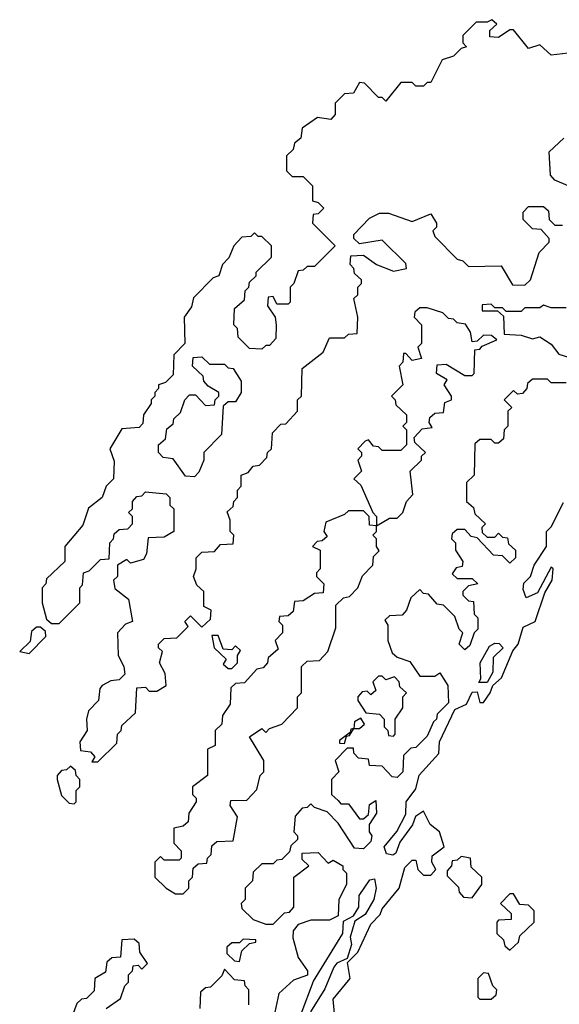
# Model space of a CAD drawing. Extents: x 2769579 to 2883812, y 684207 to 828660.
# Tile 180 of 256: x 2774230 to 2775667, y 756306 to 758927. Entities that reach past the tile are written whole.
import ezdxf

# ---------------------------------------------------------------- set-up
doc = ezdxf.new("R2010")
doc.units = 0

msp = doc.modelspace()

# ---------------------------------------------------------------- linework, layer by layer
at = {"layer": '0CON02XD'}
for points in [[(2775705, 758840), (2775645, 758832.5), (2775615, 758860), (2775585, 758850), (2775545, 758900), (2775535, 758900), (2775505, 758880), (2775481.7, 758881.7), (2775481.7, 758898.3), (2775500, 758915), (2775487, 758927), (2775475, 758920), (2775445, 758920), (2775410, 758885), (2775410, 758865), (2775420, 758855), (2775405, 758850), (2775385, 758830), (2775355, 758820), (2775325, 758760), (2775315, 758760), (2775305, 758750), (2775285, 758750), (2775275, 758760), (2775245, 758760), (2775205, 758710), (2775195, 758720), (2775185, 758720), (2775148.3, 758758.3), (2775135, 758760), (2775118.3, 758731.7), (2775095, 758730), (2775070, 758705), (2775070, 758675), (2775058.3, 758661.7), (2775023, 758667), (2774981.7, 758638.3), (2774978.3, 758611.7), (2774961.7, 758598.3), (2774958.3, 758581.7), (2774940, 758565), (2774940, 758525), (2774955, 758510), (2774985, 758510), (2775010, 758485), (2775010, 758445), (2775025, 758440), (2775040, 758425), (2775025, 758410), (2775011.7, 758408.3), (2775010, 758385), (2775070, 758325), (2775015, 758270), (2774995, 758270), (2774985, 758260), (2774971.7, 758258.3), (2774960, 758225), (2774950, 758215), (2774950, 758175), (2774945, 758170), (2774915, 758170), (2774905, 758190), (2774891.7, 758188.3), (2774890, 758165), (2774910, 758135), (2774912.5, 758115), (2774911.7, 758078.3), (2774895, 758060), (2774885, 758060), (2774875, 758050), (2774841.7, 758051.7), (2774811.7, 758081.7), (2774810, 758105), (2774800, 758115), (2774801.7, 758158.3), (2774828.3, 758181.7), (2774830, 758205), (2774840, 758215), (2774841.7, 758228.3), (2774860, 758245), (2774860, 758255), (2774900, 758295), (2774900, 758325), (2774875, 758350), (2774865, 758350), (2774855, 758360), (2774845, 758350), (2774821.7, 758348.3), (2774800, 758325), (2774787, 758293), (2774770, 758275), (2774760, 758245), (2774745, 758240), (2774693, 758187), (2774687, 758163), (2774667.5, 758135), (2774670, 758065), (2774640, 758035), (2774638.3, 757981.7), (2774618.3, 757961.7), (2774600, 757955), (2774600, 757945), (2774590, 757935), (2774590, 757925), (2774580, 757915), (2774580, 757905), (2774560, 757875), (2774557.5, 757852.5), (2774548.3, 757841.7), (2774501.7, 757838.3), (2774470, 757785), (2774481.7, 757751.7), (2774480, 757705), (2774460, 757685), (2774450, 757655), (2774413, 757627), (2774398.3, 757581.7), (2774350, 757525), (2774350, 757485), (2774301.7, 757438.3), (2774300, 757425), (2774290, 757415), (2774290, 757375), (2774301.7, 757331.7), (2774315, 757320), (2774335, 757320), (2774390, 757375), (2774390, 757415), (2774397, 757423), (2774400, 757455), (2774415, 757460), (2774445, 757490), (2774468.3, 757491.7), (2774470, 757535), (2774480, 757545), (2774481.7, 757558.3), (2774495, 757570), (2774518.3, 757571.7), (2774530, 757585), (2774530, 757605), (2774520, 757615), (2774530, 757625), (2774530, 757645), (2774541.7, 757658.3), (2774555, 757660), (2774565, 757670), (2774620, 757665), (2774630, 757655), (2774630, 757635), (2774640, 757625), (2774640, 757565), (2774615, 757550), (2774571.7, 757548.3), (2774567.5, 757505), (2774560, 757490), (2774525, 757480), (2774515, 757490), (2774490, 757475), (2774490, 757445), (2774480, 757435), (2774483, 757413), (2774520, 757385), (2774530, 757325), (2774511.7, 757318.3), (2774490, 757295), (2774492.5, 757235), (2774507.5, 757205), (2774510, 757185), (2774495, 757170), (2774473, 757167), (2774450, 757155), (2774443, 757147), (2774440, 757115), (2774413, 757087), (2774407.5, 757065), (2774410, 757035), (2774390, 757005), (2774391.7, 756981.7), (2774418.3, 756978.3), (2774430, 756965), (2774421.7, 756951.7), (2774438.3, 756951.7), (2774488.3, 757001.7), (2774490, 757025), (2774500, 757035), (2774501.7, 757048.3), (2774538.3, 757081.7), (2774541.7, 757148.3), (2774565, 757150), (2774575, 757140), (2774595, 757140), (2774620, 757155), (2774617, 757187), (2774602.5, 757215), (2774610, 757245), (2774600, 757255), (2774600, 757265), (2774615, 757280), (2774648.3, 757281.7), (2774678.3, 757311.7), (2774670, 757325), (2774685, 757340), (2774715, 757310), (2774738.3, 757331.7), (2774740, 757355), (2774720, 757365), (2774720, 757405), (2774701.7, 757421.7), (2774692.5, 757445), (2774700, 757465), (2774700, 757495), (2774715, 757510), (2774748.3, 757511.7), (2774765, 757530), (2774798.3, 757531.7), (2774800, 757555), (2774790, 757565), (2774790, 757595), (2774782.5, 757617.5), (2774798.3, 757631.7), (2774800, 757645), (2774810, 757655), (2774810, 757675), (2774820, 757685), (2774820, 757715), (2774838.3, 757721.7), (2774851.7, 757738.3), (2774868.3, 757741.7), (2774888.3, 757761.7), (2774890, 757775), (2774900, 757785), (2774903, 757827), (2774925, 757850), (2774938.3, 757851.7), (2774970, 757885), (2774970, 757915), (2774980, 757925), (2774981.7, 757998.3), (2775038.3, 758041.7), (2775055, 758080), (2775095, 758080), (2775105, 758090), (2775128.3, 758091.7), (2775130, 758135), (2775120, 758185), (2775130, 758195), (2775130, 758215), (2775140, 758225), (2775140, 758235), (2775121.7, 758251.7), (2775120, 758265), (2775110, 758275), (2775111.7, 758298.3), (2775145, 758300), (2775180, 758275), (2775225, 758257.5), (2775260, 758265), (2775258.3, 758278.3), (2775195, 758340), (2775135, 758330), (2775120, 758345), (2775120, 758355), (2775161.7, 758398.3), (2775188.3, 758411.7), (2775211.7, 758411.7), (2775275, 758390), (2775325, 758410), (2775340, 758385), (2775340, 758375), (2775330, 758365), (2775335, 758350), (2775395, 758290), (2775410, 758285), (2775425, 758270), (2775511.7, 758271.7), (2775541.7, 758221.7), (2775575, 758220), (2775590, 758235), (2775613, 758307), (2775640, 758335), (2775640, 758345), (2775618.3, 758368.3), (2775595, 758370), (2775570, 758395), (2775570, 758415), (2775585, 758430), (2775625, 758430), (2775638.3, 758418.3), (2775640, 758395), (2775655, 758380), (2775675, 758380)], [(2775690, 758485), (2775655, 758500), (2775643, 758513), (2775640, 758575), (2775678.3, 758611.7)], [(2774665, 756600), (2774680, 756615), (2774680, 756635), (2774690, 756645), (2774691.7, 756668.3), (2774705, 756680), (2774728.3, 756681.7), (2774730, 756695), (2774740, 756705), (2774741.7, 756728.3), (2774755, 756740), (2774798.3, 756741.7), (2774810, 756805), (2774790, 756835), (2774791.7, 756848.3), (2774835, 756850), (2774861.7, 756878.3), (2774870, 756915), (2774880, 756925), (2774880, 756955), (2774841.7, 757018.3), (2774875, 757040), (2774885, 757030), (2774895, 757040), (2774928.3, 757051.7), (2774970, 757095), (2774970, 757125), (2774980, 757135), (2774980, 757205), (2774995, 757220), (2775028.3, 757221.7), (2775050, 757245), (2775071.7, 757308.3), (2775071.7, 757368.3), (2775091.7, 757388.3), (2775108.3, 757391.7), (2775130, 757415), (2775143, 757447), (2775170, 757475), (2775171.7, 757498.3), (2775187, 757513), (2775180, 757525), (2775180, 757545), (2775170, 757555), (2775180, 757565), (2775180, 757580), (2775215, 757600), (2775235, 757600), (2775250, 757615), (2775260, 757645), (2775277, 757663), (2775270, 757725), (2775300, 757755), (2775300, 757765), (2775310, 757775), (2775281.7, 757801.7), (2775280, 757815), (2775301.7, 757838.3), (2775328.3, 757841.7), (2775320, 757855), (2775321.7, 757868.3), (2775335, 757880), (2775358.3, 757881.7), (2775361.7, 757908.3), (2775380, 757915), (2775380, 757925), (2775360, 757955), (2775368.3, 757968.3), (2775340, 757985), (2775341.7, 758008.3), (2775365, 758010), (2775415, 757980), (2775435, 757980), (2775440, 757985), (2775441.7, 758048.3), (2775455, 758050), (2775461.7, 758058.3), (2775500, 758075), (2775486.4, 758086.4), (2775465, 758087.5), (2775448.3, 758071.7), (2775435, 758070), (2775430, 758095), (2775417, 758117), (2775395, 758120), (2775385, 758130), (2775371.7, 758131.7), (2775357, 758147), (2775315, 758160), (2775295, 758160), (2775281.7, 758148.3), (2775280, 758135), (2775300, 758115), (2775300, 758065), (2775290, 758055), (2775300, 758025), (2775275, 758020), (2775258.3, 758038.3), (2775251.7, 758038.3), (2775250, 758015), (2775240, 758005), (2775250, 757955), (2775220, 757925), (2775230, 757915), (2775231.7, 757901.7), (2775260, 757875), (2775260, 757855), (2775250, 757845), (2775260, 757835), (2775260, 757795), (2775245, 757780), (2775195, 757780), (2775185, 757790), (2775171.7, 757791.7), (2775158.3, 757808.3), (2775150, 757805), (2775130, 757785), (2775140, 757775), (2775140, 757765), (2775130, 757755), (2775140, 757725), (2775120, 757705), (2775138.3, 757688.3), (2775170, 757615), (2775180, 757605), (2775180, 757580), (2775161.7, 757581.7), (2775160, 757605), (2775145, 757620), (2775105, 757620), (2775095, 757610), (2775045, 757590), (2775040, 757565), (2775048.3, 757551.7), (2775035, 757540), (2775021.7, 757538.3), (2775010, 757525), (2775030, 757515), (2775030, 757465), (2775020, 757455), (2775020, 757445), (2775040, 757425), (2775038.3, 757401.7), (2775015, 757400), (2774985, 757380), (2774961.7, 757378.3), (2774958.3, 757351.7), (2774945, 757340), (2774921.7, 757338.3), (2774920, 757325), (2774930, 757315), (2774930, 757295), (2774910, 757275), (2774918.3, 757251.7), (2774891.7, 757228.3), (2774890, 757215), (2774878.3, 757201.7), (2774861.7, 757198.3), (2774828.3, 757161.7), (2774805, 757160), (2774791.7, 757148.3), (2774790, 757105), (2774770, 757075), (2774768.3, 757051.7), (2774750, 757035), (2774750, 756995), (2774730, 756985), (2774730, 756915), (2774690, 756885), (2774690, 756865), (2774700, 756855), (2774700, 756845), (2774680, 756815), (2774678.3, 756791.7), (2774665, 756780), (2774640, 756775), (2774640, 756735), (2774660, 756715), (2774660, 756695), (2774655, 756690), (2774615, 756690), (2774605, 756700), (2774590, 756685), (2774590, 756645), (2774620, 756615), (2774645, 756600), (2774665, 756600)], [(2775685, 758160), (2775645, 758160), (2775625, 758167.5), (2775615, 758160), (2775575, 758160), (2775565, 758150), (2775525, 758150), (2775515, 758160), (2775495, 758160), (2775485, 758170), (2775461.7, 758168.3), (2775461.7, 758151.7), (2775501.7, 758151.7), (2775518.3, 758138.3), (2775520, 758090), (2775565, 758087.5), (2775595, 758077.5), (2775615, 758082.5), (2775645, 758063.3)], [(2775645, 758063.3), (2775665, 758036.7), (2775719.7, 758019.7)], [(2774695, 757710), (2774671.7, 757711.7), (2774638.3, 757758.3), (2774611.7, 757761.7), (2774600, 757775), (2774600, 757795), (2774618.3, 757811.7), (2774621.7, 757838.3), (2774638.3, 757851.7), (2774640, 757865), (2774658.3, 757881.7), (2774670, 757915), (2774681.7, 757928.3), (2774698.3, 757928.3), (2774725, 757900), (2774748.3, 757901.7), (2774750, 757915), (2774760, 757925), (2774760, 757935), (2774731.7, 757951.7), (2774720, 757965), (2774718.3, 757978.3), (2774690, 758005), (2774691.7, 758028.3), (2774715, 758030), (2774735, 758010), (2774775, 758010), (2774785, 758000), (2774798.3, 757998.3), (2774820, 757965), (2774820, 757935), (2774805, 757910), (2774785, 757910), (2774771.7, 757898.3), (2774767, 757823), (2774720, 757775), (2774720, 757755), (2774707, 757723), (2774695, 757710)], [(2775685, 757960), (2775645, 757960), (2775635, 757970), (2775595, 757970), (2775581.7, 757958.3), (2775580, 757945), (2775568.3, 757931.7), (2775555, 757930), (2775545, 757940), (2775520, 757915), (2775540, 757895), (2775530, 757885), (2775530, 757845), (2775520, 757835), (2775518.3, 757811.7), (2775505, 757800), (2775495, 757800), (2775485, 757810), (2775455, 757810), (2775441.7, 757798.3), (2775440, 757715), (2775420, 757695), (2775420, 757645), (2775438.3, 757628.3), (2775441.7, 757611.7), (2775470, 757585), (2775460, 757575), (2775461.7, 757561.7), (2775475, 757550), (2775495, 757550), (2775505, 757560), (2775515, 757550), (2775528.3, 757548.3), (2775531.7, 757531.7), (2775550, 757515), (2775550, 757495), (2775535, 757480), (2775515, 757500), (2775491.7, 757501.7), (2775448.3, 757548.3), (2775431.7, 757551.7), (2775415, 757570), (2775395, 757570), (2775381.7, 757558.3), (2775380, 757545), (2775390, 757535), (2775390, 757515), (2775410, 757485), (2775408.3, 757471.7), (2775391.7, 757468.3), (2775381.7, 757451.7), (2775395, 757440), (2775435, 757440), (2775450, 757425), (2775425, 757420), (2775410, 757405), (2775410, 757395), (2775425, 757380), (2775438.3, 757378.3), (2775440, 757345), (2775450, 757335), (2775450, 757305), (2775440, 757295), (2775428.3, 757261.7), (2775415, 757250), (2775400, 757265), (2775410, 757295), (2775400, 757305), (2775388.3, 757338.3), (2775358.3, 757368.3), (2775341.7, 757371.7), (2775318.3, 757398.3), (2775305, 757400), (2775295, 757410), (2775271.7, 757388.3), (2775260, 757355), (2775248.3, 757341.7), (2775215, 757340), (2775201.7, 757328.3), (2775210, 757315), (2775210, 757275), (2775221.7, 757241.7), (2775235, 757230), (2775268.3, 757218.3), (2775295, 757180), (2775335, 757180), (2775348.3, 757188.3), (2775370, 757155), (2775371.7, 757108.3), (2775341.7, 757078.3), (2775340, 757065), (2775331.7, 757058.3), (2775315, 757020), (2775285, 756990), (2775271.7, 756988.3), (2775251.7, 756968.3), (2775250, 756925), (2775235, 756910), (2775221.7, 756911.7), (2775195, 756940), (2775161.7, 756941.7), (2775158.3, 756958.3), (2775131.7, 756961.7), (2775120, 756975), (2775118.3, 756988.3), (2775101.7, 756988.3), (2775070, 756955), (2775080, 756925), (2775060, 756905), (2775060, 756865), (2775078.3, 756848.3), (2775085, 756840), (2775105, 756840), (2775135, 756800), (2775145, 756800), (2775158.3, 756811.7), (2775161.7, 756838.3), (2775178.3, 756848.3), (2775180, 756815), (2775160, 756785), (2775160, 756765), (2775167.5, 756755), (2775165, 756740), (2775145, 756720), (2775121.7, 756721.7), (2775078.3, 756788.3), (2775048.3, 756818.3), (2775015, 756830), (2775005, 756840), (2774995, 756830), (2774981.7, 756828.3), (2774963, 756807), (2774960, 756765), (2774970, 756755), (2774970, 756745), (2774951.7, 756728.3), (2774948.3, 756711.7), (2774928.3, 756691.7), (2774915, 756690), (2774905, 756680), (2774875, 756680), (2774851.7, 756658.3), (2774850, 756635), (2774830, 756615), (2774830, 756585), (2774820, 756575), (2774821.7, 756561.7), (2774851.7, 756531.7), (2774885, 756520), (2774905, 756520), (2774935, 756550), (2774948.3, 756551.7), (2774960, 756565), (2774960, 756645), (2775000, 756675), (2774981.7, 756691.7), (2774981.7, 756708.3), (2775025, 756710), (2775051.7, 756681.7), (2775065, 756690), (2775090, 756675), (2775090, 756665), (2775100, 756655), (2775100, 756625), (2775080, 756585), (2775078.3, 756541.7), (2775055, 756530), (2775005, 756530), (2774971.7, 756518.3), (2774958.3, 756501.7), (2774957, 756483), (2774971.2, 756431.2), (2774996.2, 756395), (2774996.1, 756383.9), (2774959.3, 756370.7), (2774920, 756335), (2774907, 756273)], [(2775068.3, 756281.7), (2775065, 756320), (2775110, 756375), (2775102.5, 756417.5), (2775130, 756445), (2775165, 756520), (2775190, 756545), (2775195, 756560), (2775240, 756615), (2775255, 756670), (2775275, 756690), (2775285, 756690), (2775290, 756665), (2775305, 756650), (2775325, 756650), (2775337.5, 756665), (2775327.5, 756685), (2775328.3, 756701.7), (2775360, 756725), (2775347.5, 756765), (2775322.5, 756785), (2775305, 756820), (2775283.9, 756806.1), (2775276.1, 756783.9), (2775242.3, 756737.7), (2775231.7, 756708.3), (2775223, 756703), (2775206.4, 756706.4), (2775200, 756725), (2775234, 756766), (2775258, 756812), (2775258.8, 756845), (2775285, 756880), (2775293.9, 756916.1), (2775346.2, 756973.8), (2775348, 757005), (2775388.8, 757091.2), (2775420, 757105), (2775435, 757137.5), (2775448.3, 757138.3), (2775455, 757110), (2775465, 757110), (2775482.5, 757135), (2775490, 757155), (2775512.5, 757175), (2775543.3, 757246.7), (2775557.5, 757265), (2775570, 757310), (2775602.5, 757325), (2775628.3, 757401.7), (2775647.5, 757435), (2775650, 757465), (2775645, 757470), (2775608.8, 757401.2), (2775578.3, 757388.3), (2775570.5, 757410.5), (2775572.5, 757427.5), (2775590, 757445), (2775600, 757475), (2775632.5, 757525), (2775632.5, 757565), (2775645, 757577.5), (2775677.7, 757642.3)], [(2774255, 757240), (2774300, 757285), (2774298.3, 757298.3), (2774285, 757310), (2774275, 757310), (2774261.7, 757298.3), (2774258.3, 757271.7), (2774230, 757245), (2774255, 757240)], [(2774795, 757200), (2774810, 757215), (2774810, 757235), (2774818.3, 757248.3), (2774805, 757260), (2774795, 757250), (2774771.7, 757251.7), (2774758.3, 757288.3), (2774741.7, 757288.3), (2774747.5, 757255), (2774780, 757225), (2774771.7, 757211.7), (2774785, 757200), (2774795, 757200)], [(2775475, 757162.5), (2775452.5, 757162.5), (2775457.5, 757172.5), (2775456.2, 757215), (2775480.7, 757259.3), (2775495, 757267.5), (2775506.4, 757266.4), (2775517.5, 757255), (2775490.7, 757229.3), (2775489.3, 757190.7), (2775475, 757162.5)], [(2775225, 757020), (2775230, 757025), (2775230, 757065), (2775250, 757095), (2775250, 757125), (2775260, 757135), (2775241.7, 757151.7), (2775240, 757165), (2775228.3, 757178.3), (2775205, 757170), (2775195, 757180), (2775185, 757180), (2775170, 757165), (2775178.3, 757141.7), (2775165, 757130), (2775155, 757140), (2775141.7, 757138.3), (2775130, 757125), (2775130, 757115), (2775151.7, 757081.7), (2775188.3, 757078.3), (2775200, 757065), (2775200, 757045), (2775210, 757035), (2775211.7, 757021.7), (2775225, 757020)], [(2775095, 757000), (2775100, 757020), (2775108.3, 757021.7), (2775120, 757040), (2775135, 757040), (2775148.3, 757051.7), (2775138.3, 757068.3), (2775121.7, 757058.3), (2775120, 757040), (2775111.7, 757038.3), (2775110, 757030), (2775081.7, 757008.3), (2775081.7, 757001.7), (2775095, 757000)], [(2774375, 756840), (2774380, 756845), (2774380, 756875), (2774390, 756885), (2774390, 756905), (2774380, 756915), (2774378.3, 756928.3), (2774365, 756940), (2774355, 756930), (2774341.7, 756928.3), (2774330, 756915), (2774330, 756905), (2774341.7, 756861.7), (2774361.7, 756841.7), (2774375, 756840)], [(2775435, 756590), (2775460, 756625), (2775460, 756645), (2775431.7, 756671.7), (2775430, 756695), (2775405, 756700), (2775395, 756690), (2775381.7, 756688.3), (2775380, 756675), (2775368.3, 756661.7), (2775368.3, 756648.3), (2775398.3, 756618.3), (2775400, 756605), (2775411.7, 756591.7), (2775435, 756590)], [(2774979.5, 756280.5), (2775012, 756368), (2775090, 756495), (2775092.5, 756527.5), (2775118.3, 756541.7), (2775132.5, 756565), (2775133.9, 756596.1), (2775162.3, 756637.7), (2775175, 756640), (2775178.8, 756615), (2775173.3, 756585), (2775150, 756545), (2775122.5, 756527.5), (2775110, 756485), (2775113.8, 756465), (2775101.7, 756428.3), (2775074.2, 756415.8), (2775066.2, 756405), (2775042.7, 756347.3), (2775003.8, 756286.2)], [(2775535, 756450), (2775558.3, 756471.7), (2775561.7, 756488.3), (2775600, 756525), (2775600, 756555), (2775585, 756570), (2775561.7, 756571.7), (2775545, 756600), (2775535, 756600), (2775510, 756575), (2775538.3, 756548.3), (2775538.3, 756531.7), (2775505, 756530), (2775500, 756525), (2775500, 756495), (2775518.3, 756478.3), (2775521.7, 756461.7), (2775535, 756450)], [(2774460, 756295), (2774498.3, 756321.7), (2774510, 756355), (2774520, 756365), (2774520, 756385), (2774530, 756395), (2774531.7, 756408.3), (2774545, 756410), (2774555, 756400), (2774570, 756415), (2774550, 756445), (2774548.3, 756468.3), (2774535, 756480), (2774501.7, 756478.3), (2774498.3, 756431.7), (2774475, 756430), (2774461.7, 756418.3), (2774458.3, 756391.7), (2774430, 756375), (2774428.3, 756341.7), (2774408.3, 756321.7), (2774395, 756320), (2774381.7, 756308.3), (2774370, 756275)], [(2774815, 756420), (2774821.7, 756448.3), (2774841.7, 756468.3), (2774858.3, 756471.7), (2774858.3, 756478.3), (2774825, 756480), (2774815, 756470), (2774795, 756470), (2774781.7, 756458.3), (2774781.7, 756441.7), (2774801.7, 756421.7), (2774815, 756420)], [(2774840, 756305), (2774840, 756345), (2774830, 756355), (2774828.3, 756368.3), (2774801.7, 756371.7), (2774775, 756400), (2774768.3, 756381.7), (2774738.3, 756351.7), (2774725, 756350), (2774711.7, 756338.3), (2774710, 756295)], [(2775485, 756320), (2775498.3, 756331.7), (2775500, 756345), (2775490, 756355), (2775478.3, 756388.3), (2775465, 756390), (2775450, 756375), (2775450, 756325), (2775455, 756320), (2775485, 756320)]]:
    msp.add_lwpolyline(points, dxfattribs=at)

doc.saveas('drawing.dxf')
